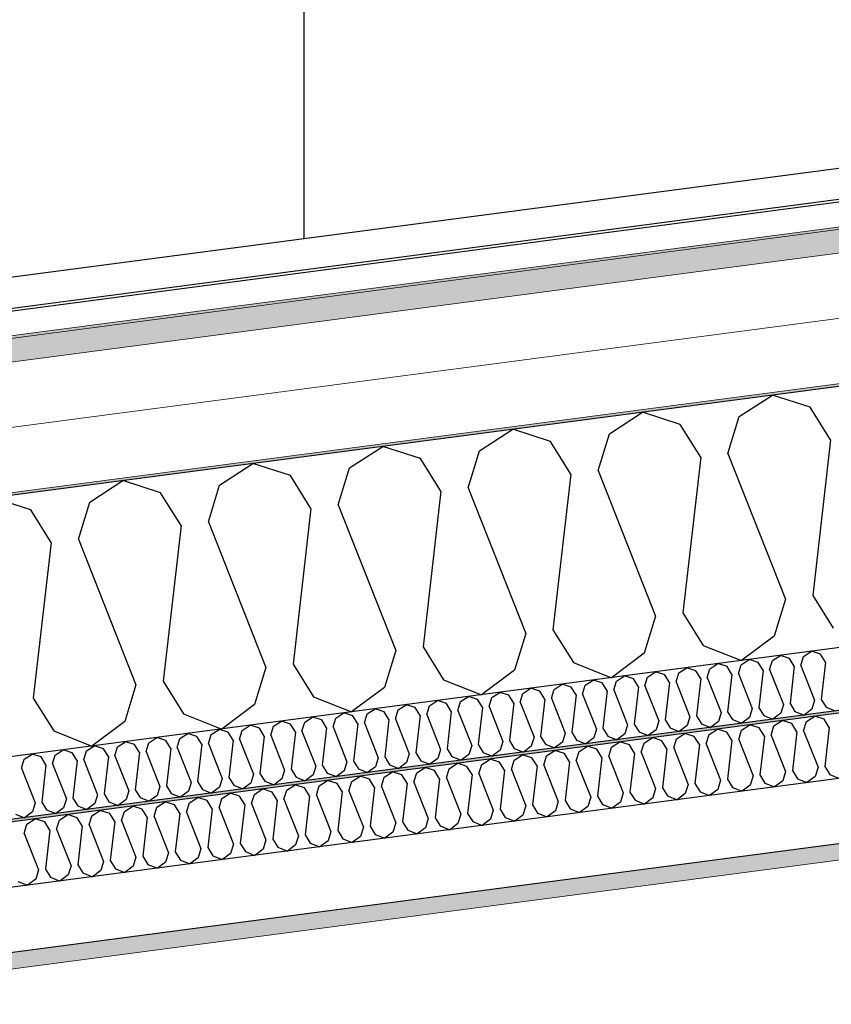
# Model space of a CAD drawing. Header units: millimetres. Extents: x -82116 to -58113, y 850 to 13065.
# Tile 35 of 78: x -70381 to -69754, y 8060 to 8820. Entities that reach past the tile are written whole.
import ezdxf

# ---------------------------------------------------------------- set-up
doc = ezdxf.new("R2010")
doc.units = ezdxf.units.MM
doc.header["$LTSCALE"] = 0.5
doc.header["$MEASUREMENT"] = 0
doc.linetypes.add('PLINE', pattern=[0])
for name, color, linetype in [('235- Utvendig kledning og overflate(Nye konstruksjoner)', 7, 'Continuous'), ('256- Faste himlinger og overflatebehandling (Skravur)(Nye konstruksjoner)', 7, 'Continuous'), ('256- Faste himlinger og overflatebehandling(Nye konstruksjoner)', 7, 'Continuous'), ('261- Primærkonstruksjon (tak)', 7, 'Continuous'), ('261- Primærkonstruksjon (tak) (Skravur)', 7, 'Continuous'), ('262- Taktekking (Skravur)(Nye konstruksjoner)', 7, 'Continuous'), ('265- Gesimser_ takrenner og nedløp(Nye konstruksjoner)', 7, 'Continuous')]:
    doc.layers.add(name, color=color, linetype=linetype)
doc.layers.add('236- Innvendig kledning og overflate(Nye konstruksjoner)', color=7, linetype='Continuous', lineweight=0)
doc.layers.add('262- Taktekking(Nye konstruksjoner)', color=7, linetype='Continuous', lineweight=0)

# ---------------------------------------------------------------- blocks, each defined once
blk = doc.blocks.new('*X4')
at = {"layer": '261- Primærkonstruksjon (tak) (Skravur)', "linetype": 'PLINE'}
for p, q in [((-69825.03, 8514.06), (-69799.35, 8530.63)), ((-69770.25, 8521.27), (-69799.35, 8530.63)), ((-69754.49, 8496.02), (-69770.25, 8521.27)), ((-69925.34, 8500.85), (-69899.65, 8517.42)), ((-69870.56, 8508.06), (-69899.65, 8517.42)), ((-69833.72, 8485.59), (-69825.03, 8514.06)), ((-70025.65, 8487.65), (-69999.96, 8504.21)), ((-69970.86, 8494.86), (-69999.96, 8504.21)), ((-69854.8, 8482.81), (-69870.56, 8508.06)), ((-69934.03, 8472.38), (-69925.34, 8500.85)), ((-69754.49, 8496.02), (-69768.25, 8375.87)), ((-70125.95, 8474.44), (-70100.27, 8491.01)), ((-70071.17, 8481.65), (-70100.27, 8491.01)), ((-69955.1, 8469.61), (-69970.86, 8494.86)), ((-70055.41, 8456.4), (-70071.17, 8481.65)), ((-70034.33, 8459.17), (-70025.65, 8487.65)), ((-69854.8, 8482.81), (-69868.56, 8362.67)), ((-69833.72, 8485.59), (-69789.33, 8373.1)), ((-70226.26, 8461.23), (-70200.57, 8477.8)), ((-70171.47, 8468.45), (-70200.57, 8477.8)), ((-70134.64, 8445.97), (-70125.95, 8474.44)), ((-70155.71, 8443.19), (-70171.47, 8468.45)), ((-69955.1, 8469.61), (-69968.87, 8349.46)), ((-69934.03, 8472.38), (-69889.64, 8359.89)), ((-70326.57, 8448.03), (-70300.88, 8464.6)), ((-70271.78, 8455.24), (-70300.88, 8464.6)), ((-70234.95, 8432.76), (-70226.26, 8461.23)), ((-70034.33, 8459.17), (-69989.94, 8346.69)), ((-70372.09, 8442.04), (-70401.19, 8451.39)), ((-70256.02, 8429.99), (-70271.78, 8455.24)), ((-70055.41, 8456.4), (-70069.17, 8336.26)), ((-70335.25, 8419.56), (-70326.57, 8448.03)), ((-70155.71, 8443.19), (-70169.48, 8323.05)), ((-70134.64, 8445.97), (-70090.25, 8333.48)), ((-70356.33, 8416.78), (-70372.09, 8442.04)), ((-70256.02, 8429.99), (-70269.79, 8309.84)), ((-70234.95, 8432.76), (-70190.55, 8320.28)), ((-70356.33, 8416.78), (-70370.09, 8296.64)), ((-70335.25, 8419.56), (-70290.86, 8307.07)), ((-69768.25, 8375.87), (-69752.49, 8350.62)), ((-69789.33, 8373.1), (-69798.02, 8344.63)), ((-69889.64, 8359.89), (-69898.32, 8331.42)), ((-69868.56, 8362.67), (-69852.8, 8337.42)), ((-69989.94, 8346.69), (-69998.63, 8318.22)), ((-69968.87, 8349.46), (-69953.11, 8324.21)), ((-69798.02, 8344.63), (-69823.4, 8325.73)), ((-70069.17, 8336.26), (-70053.41, 8311)), ((-69852.8, 8337.42), (-69823.4, 8325.73)), ((-70090.25, 8333.48), (-70098.94, 8305.01)), ((-69898.32, 8331.42), (-69923.7, 8312.53)), ((-70169.48, 8323.05), (-70153.72, 8297.8)), ((-69953.11, 8324.21), (-69923.7, 8312.53)), ((-70190.55, 8320.28), (-70199.24, 8291.81)), ((-69998.63, 8318.22), (-70024.01, 8299.32)), ((-70290.86, 8307.07), (-70299.55, 8278.6)), ((-70269.79, 8309.84), (-70254.03, 8284.59)), ((-70053.41, 8311), (-70024.01, 8299.32)), ((-70098.94, 8305.01), (-70124.32, 8286.12)), ((-70370.09, 8296.64), (-70354.33, 8271.39)), ((-70199.24, 8291.81), (-70224.62, 8272.91)), ((-70153.72, 8297.8), (-70124.32, 8286.12)), ((-70254.03, 8284.59), (-70224.62, 8272.91)), ((-70299.55, 8278.6), (-70324.93, 8259.71)), ((-70354.33, 8271.39), (-70324.93, 8259.71))]:
    blk.add_line(p, q, dxfattribs=at)
blk = doc.blocks.new('*X14')
at = {"layer": '256- Faste himlinger og overflatebehandling (Skravur)(Nye konstruksjoner)', "linetype": 'PLINE'}
for p, q in [((-69799.47, 8325.72), (-69793.3, 8329.7)), ((-69786.32, 8327.45), (-69793.3, 8329.7)), ((-69777.48, 8322.06), (-69775.4, 8328.89)), ((-69775.4, 8328.89), (-69769.23, 8332.87)), ((-69762.25, 8330.62), (-69769.23, 8332.87)), ((-69758.46, 8324.56), (-69762.25, 8330.62)), ((-69847.62, 8319.38), (-69841.45, 8323.36)), ((-69834.47, 8321.11), (-69841.45, 8323.36)), ((-69830.68, 8315.05), (-69834.47, 8321.11)), ((-69825.63, 8315.72), (-69823.54, 8322.55)), ((-69823.54, 8322.55), (-69817.38, 8326.53)), ((-69810.39, 8324.28), (-69817.38, 8326.53)), ((-69806.61, 8318.22), (-69810.39, 8324.28)), ((-69801.55, 8318.89), (-69799.47, 8325.72)), ((-69782.54, 8321.39), (-69786.32, 8327.45)), ((-69782.54, 8321.39), (-69785.84, 8292.55)), ((-69777.48, 8322.06), (-69766.83, 8295.06)), ((-69758.46, 8324.56), (-69761.77, 8295.72)), ((-69919.84, 8309.87), (-69913.67, 8313.85)), ((-69906.69, 8311.6), (-69913.67, 8313.85)), ((-69895.76, 8313.04), (-69889.6, 8317.02)), ((-69882.61, 8314.77), (-69889.6, 8317.02)), ((-69878.83, 8308.71), (-69882.61, 8314.77)), ((-69873.77, 8309.38), (-69871.69, 8316.21)), ((-69871.69, 8316.21), (-69865.52, 8320.19)), ((-69858.54, 8317.94), (-69865.52, 8320.19)), ((-69854.76, 8311.88), (-69858.54, 8317.94)), ((-69849.7, 8312.55), (-69847.62, 8319.38)), ((-69830.68, 8315.05), (-69833.99, 8286.22)), ((-69825.63, 8315.72), (-69814.97, 8288.72)), ((-69806.61, 8318.22), (-69809.92, 8289.39)), ((-69801.55, 8318.89), (-69790.9, 8291.89)), ((-69967.98, 8303.53), (-69961.82, 8307.51)), ((-69954.84, 8305.26), (-69961.82, 8307.51)), ((-69945.99, 8299.87), (-69943.91, 8306.7)), ((-69943.91, 8306.7), (-69937.75, 8310.68)), ((-69930.76, 8308.43), (-69937.75, 8310.68)), ((-69926.98, 8302.37), (-69930.76, 8308.43)), ((-69921.92, 8303.04), (-69919.84, 8309.87)), ((-69902.91, 8305.54), (-69906.69, 8311.6)), ((-69897.85, 8306.21), (-69895.76, 8313.04)), ((-69897.85, 8306.21), (-69887.19, 8279.21)), ((-69878.83, 8308.71), (-69882.14, 8279.88)), ((-69873.77, 8309.38), (-69863.12, 8282.38)), ((-69854.76, 8311.88), (-69858.06, 8283.05)), ((-69849.7, 8312.55), (-69839.05, 8285.55)), ((-70016.13, 8297.2), (-70009.97, 8301.17)), ((-70002.98, 8298.93), (-70009.97, 8301.17)), ((-69999.2, 8292.87), (-70002.98, 8298.93)), ((-69994.14, 8293.53), (-69992.06, 8300.36)), ((-69992.06, 8300.36), (-69985.89, 8304.34)), ((-69978.91, 8302.1), (-69985.89, 8304.34)), ((-69975.13, 8296.04), (-69978.91, 8302.1)), ((-69970.07, 8296.7), (-69967.98, 8303.53)), ((-69951.05, 8299.2), (-69954.84, 8305.26)), ((-69951.05, 8299.2), (-69954.36, 8270.37)), ((-69945.99, 8299.87), (-69935.34, 8272.87)), ((-69926.98, 8302.37), (-69930.28, 8273.54)), ((-69921.92, 8303.04), (-69911.27, 8276.04)), ((-69902.91, 8305.54), (-69906.21, 8276.71)), ((-70088.35, 8287.69), (-70082.19, 8291.66)), ((-70075.2, 8289.42), (-70082.19, 8291.66)), ((-70066.36, 8284.02), (-70064.28, 8290.86)), ((-70064.28, 8290.86), (-70058.11, 8294.83)), ((-70051.13, 8292.59), (-70058.11, 8294.83)), ((-70047.35, 8286.53), (-70051.13, 8292.59)), ((-70042.29, 8287.19), (-70040.2, 8294.03)), ((-70040.2, 8294.03), (-70034.04, 8298)), ((-70027.06, 8295.76), (-70034.04, 8298)), ((-70023.27, 8289.7), (-70027.06, 8295.76)), ((-70018.22, 8290.36), (-70016.13, 8297.2)), ((-69999.2, 8292.87), (-70002.5, 8264.03)), ((-69994.14, 8293.53), (-69983.49, 8266.53)), ((-69975.13, 8296.04), (-69978.43, 8267.2)), ((-69970.07, 8296.7), (-69959.41, 8269.7)), ((-69790.9, 8291.89), (-69792.98, 8285.06)), ((-69785.84, 8292.55), (-69782.06, 8286.49)), ((-69766.83, 8295.06), (-69768.91, 8288.23)), ((-69761.77, 8295.72), (-69757.99, 8289.66)), ((-70136.5, 8281.35), (-70130.33, 8285.33)), ((-70123.35, 8283.08), (-70130.33, 8285.33)), ((-70119.57, 8277.02), (-70123.35, 8283.08)), ((-70114.51, 8277.68), (-70112.42, 8284.52)), ((-70112.42, 8284.52), (-70106.26, 8288.49)), ((-70099.28, 8286.25), (-70106.26, 8288.49)), ((-70095.49, 8280.19), (-70099.28, 8286.25)), ((-70090.44, 8280.85), (-70088.35, 8287.69)), ((-70071.42, 8283.36), (-70075.2, 8289.42)), ((-70071.42, 8283.36), (-70074.72, 8254.52)), ((-70066.36, 8284.02), (-70055.71, 8257.03)), ((-70047.35, 8286.53), (-70050.65, 8257.69)), ((-70042.29, 8287.19), (-70031.63, 8260.2)), ((-70023.27, 8289.7), (-70026.58, 8260.86)), ((-70018.22, 8290.36), (-70007.56, 8263.37)), ((-69858.06, 8283.05), (-69854.28, 8276.99)), ((-69839.05, 8285.55), (-69841.13, 8278.72)), ((-69833.99, 8286.22), (-69830.21, 8280.16)), ((-69814.97, 8288.72), (-69817.06, 8281.89)), ((-69809.92, 8289.39), (-69806.13, 8283.33)), ((-69806.13, 8283.33), (-69799.08, 8280.52)), ((-69792.98, 8285.06), (-69799.08, 8280.52)), ((-69782.06, 8286.49), (-69775, 8283.69)), ((-69768.91, 8288.23), (-69775, 8283.69)), ((-69757.99, 8289.66), (-69750.93, 8286.86)), ((-70208.72, 8271.84), (-70202.55, 8275.82)), ((-70195.57, 8273.57), (-70202.55, 8275.82)), ((-70184.65, 8275.01), (-70178.48, 8278.99)), ((-70171.5, 8276.74), (-70178.48, 8278.99)), ((-70167.71, 8270.68), (-70171.5, 8276.74)), ((-70162.66, 8271.35), (-70160.57, 8278.18)), ((-70160.57, 8278.18), (-70154.41, 8282.16)), ((-70147.42, 8279.91), (-70154.41, 8282.16)), ((-70143.64, 8273.85), (-70147.42, 8279.91)), ((-70138.58, 8274.52), (-70136.5, 8281.35)), ((-70119.57, 8277.02), (-70122.87, 8248.18)), ((-70114.51, 8277.68), (-70103.86, 8250.69)), ((-70095.49, 8280.19), (-70098.8, 8251.35)), ((-70090.44, 8280.85), (-70079.78, 8253.86)), ((-69911.27, 8276.04), (-69913.35, 8269.21)), ((-69906.21, 8276.71), (-69902.43, 8270.65)), ((-69887.19, 8279.21), (-69889.28, 8272.38)), ((-69882.14, 8279.88), (-69878.35, 8273.82)), ((-69865.21, 8275.55), (-69871.3, 8271.01)), ((-69863.12, 8282.38), (-69865.21, 8275.55)), ((-69854.28, 8276.99), (-69847.22, 8274.18)), ((-69841.13, 8278.72), (-69847.22, 8274.18)), ((-69830.21, 8280.16), (-69823.15, 8277.35)), ((-69817.06, 8281.89), (-69823.15, 8277.35)), ((-70256.87, 8265.5), (-70250.7, 8269.48)), ((-70243.72, 8267.23), (-70250.7, 8269.48)), ((-70234.88, 8261.84), (-70232.79, 8268.67)), ((-70232.79, 8268.67), (-70226.63, 8272.65)), ((-70219.64, 8270.4), (-70226.63, 8272.65)), ((-70215.86, 8264.34), (-70219.64, 8270.4)), ((-70210.8, 8265.01), (-70208.72, 8271.84)), ((-70191.79, 8267.51), (-70195.57, 8273.57)), ((-70186.73, 8268.18), (-70184.65, 8275.01)), ((-70186.73, 8268.18), (-70176.08, 8241.18)), ((-70167.71, 8270.68), (-70171.02, 8241.85)), ((-70162.66, 8271.35), (-70152, 8244.35)), ((-70143.64, 8273.85), (-70146.94, 8245.01)), ((-70138.58, 8274.52), (-70127.93, 8247.52)), ((-69959.41, 8269.7), (-69961.5, 8262.87)), ((-69954.36, 8270.37), (-69950.57, 8264.31)), ((-69935.34, 8272.87), (-69937.43, 8266.04)), ((-69930.28, 8273.54), (-69926.5, 8267.48)), ((-69913.35, 8269.21), (-69919.44, 8264.68)), ((-69902.43, 8270.65), (-69895.37, 8267.84)), ((-69889.28, 8272.38), (-69895.37, 8267.84)), ((-69878.35, 8273.82), (-69871.3, 8271.01)), ((-70305.01, 8259.16), (-70298.85, 8263.14)), ((-70291.86, 8260.89), (-70298.85, 8263.14)), ((-70288.08, 8254.83), (-70291.86, 8260.89)), ((-70283.02, 8255.5), (-70280.94, 8262.33)), ((-70280.94, 8262.33), (-70274.77, 8266.31)), ((-70267.79, 8264.06), (-70274.77, 8266.31)), ((-70264.01, 8258), (-70267.79, 8264.06)), ((-70258.95, 8258.67), (-70256.87, 8265.5)), ((-70239.94, 8261.17), (-70243.72, 8267.23)), ((-70239.94, 8261.17), (-70243.24, 8232.34)), ((-70234.88, 8261.84), (-70224.22, 8234.84)), ((-70215.86, 8264.34), (-70219.17, 8235.51)), ((-70210.8, 8265.01), (-70200.15, 8238.01)), ((-70191.79, 8267.51), (-70195.09, 8238.68)), ((-70031.63, 8260.2), (-70033.72, 8253.36)), ((-70026.58, 8260.86), (-70022.79, 8254.8)), ((-70007.56, 8263.37), (-70009.65, 8256.53)), ((-70002.5, 8264.03), (-69998.72, 8257.97)), ((-69983.49, 8266.53), (-69985.57, 8259.7)), ((-69978.43, 8267.2), (-69974.65, 8261.14)), ((-69974.65, 8261.14), (-69967.59, 8258.34)), ((-69961.5, 8262.87), (-69967.59, 8258.34)), ((-69950.57, 8264.31), (-69943.52, 8261.51)), ((-69937.43, 8266.04), (-69943.52, 8261.51)), ((-69926.5, 8267.48), (-69919.44, 8264.68)), ((-70377.23, 8249.65), (-70371.07, 8253.63)), ((-70364.09, 8251.39), (-70371.07, 8253.63)), ((-70355.25, 8245.99), (-70353.16, 8252.82)), ((-70353.16, 8252.82), (-70347, 8256.8)), ((-70340.01, 8254.56), (-70347, 8256.8)), ((-70336.23, 8248.49), (-70340.01, 8254.56)), ((-70331.17, 8249.16), (-70329.09, 8255.99)), ((-70329.09, 8255.99), (-70322.92, 8259.97)), ((-70315.94, 8257.72), (-70322.92, 8259.97)), ((-70312.16, 8251.66), (-70315.94, 8257.72)), ((-70307.1, 8252.33), (-70305.01, 8259.16)), ((-70288.08, 8254.83), (-70291.39, 8226)), ((-70283.02, 8255.5), (-70272.37, 8228.5)), ((-70264.01, 8258), (-70267.31, 8229.17)), ((-70258.95, 8258.67), (-70248.3, 8231.67)), ((-70079.78, 8253.86), (-70081.87, 8247.02)), ((-70074.72, 8254.52), (-70070.94, 8248.46)), ((-70055.71, 8257.03), (-70057.79, 8250.19)), ((-70050.65, 8257.69), (-70046.87, 8251.63)), ((-70033.72, 8253.36), (-70039.81, 8248.83)), ((-70022.79, 8254.8), (-70015.74, 8252)), ((-70009.65, 8256.53), (-70015.74, 8252)), ((-69998.72, 8257.97), (-69991.66, 8255.17)), ((-69985.57, 8259.7), (-69991.66, 8255.17)), ((-70379.32, 8242.82), (-70377.23, 8249.65)), ((-70360.3, 8245.33), (-70364.09, 8251.39)), ((-70360.3, 8245.33), (-70363.61, 8216.49)), ((-70355.25, 8245.99), (-70344.59, 8218.99)), ((-70336.23, 8248.49), (-70339.53, 8219.66)), ((-70331.17, 8249.16), (-70320.52, 8222.16)), ((-70312.16, 8251.66), (-70315.46, 8222.83)), ((-70307.1, 8252.33), (-70296.44, 8225.33)), ((-70146.94, 8245.01), (-70143.16, 8238.95)), ((-70127.93, 8247.52), (-70130.01, 8240.69)), ((-70122.87, 8248.18), (-70119.09, 8242.12)), ((-70103.86, 8250.69), (-70105.94, 8243.85)), ((-70098.8, 8251.35), (-70095.02, 8245.29)), ((-70095.02, 8245.29), (-70087.96, 8242.49)), ((-70081.87, 8247.02), (-70087.96, 8242.49)), ((-70070.94, 8248.46), (-70063.88, 8245.66)), ((-70057.79, 8250.19), (-70063.88, 8245.66)), ((-70046.87, 8251.63), (-70039.81, 8248.83)), ((-70379.32, 8242.82), (-70368.66, 8215.82)), ((-70200.15, 8238.01), (-70202.23, 8231.18)), ((-70195.09, 8238.68), (-70191.31, 8232.62)), ((-70176.08, 8241.18), (-70178.16, 8234.35)), ((-70171.02, 8241.85), (-70167.24, 8235.79)), ((-70154.09, 8237.52), (-70160.18, 8232.98)), ((-70152, 8244.35), (-70154.09, 8237.52)), ((-70143.16, 8238.95), (-70136.11, 8236.15)), ((-70130.01, 8240.69), (-70136.11, 8236.15)), ((-70119.09, 8242.12), (-70112.03, 8239.32)), ((-70105.94, 8243.85), (-70112.03, 8239.32)), ((-70248.3, 8231.67), (-70250.38, 8224.84)), ((-70243.24, 8232.34), (-70239.46, 8226.28)), ((-70224.22, 8234.84), (-70226.31, 8228.01)), ((-70219.17, 8235.51), (-70215.38, 8229.45)), ((-70202.23, 8231.18), (-70208.33, 8226.64)), ((-70191.31, 8232.62), (-70184.25, 8229.81)), ((-70178.16, 8234.35), (-70184.25, 8229.81)), ((-70167.24, 8235.79), (-70160.18, 8232.98)), ((-70320.52, 8222.16), (-70322.6, 8215.33)), ((-70315.46, 8222.83), (-70311.68, 8216.77)), ((-70296.44, 8225.33), (-70298.53, 8218.5)), ((-70291.39, 8226), (-70287.6, 8219.94)), ((-70272.37, 8228.5), (-70274.46, 8221.67)), ((-70267.31, 8229.17), (-70263.53, 8223.11)), ((-70263.53, 8223.11), (-70256.47, 8220.3)), ((-70250.38, 8224.84), (-70256.47, 8220.3)), ((-70239.46, 8226.28), (-70232.4, 8223.47)), ((-70226.31, 8228.01), (-70232.4, 8223.47)), ((-70215.38, 8229.45), (-70208.33, 8226.64)), ((-70368.66, 8215.82), (-70370.75, 8208.99)), ((-70363.61, 8216.49), (-70359.82, 8210.43)), ((-70344.59, 8218.99), (-70346.68, 8212.16)), ((-70339.53, 8219.66), (-70335.75, 8213.6)), ((-70322.6, 8215.33), (-70328.69, 8210.8)), ((-70311.68, 8216.77), (-70304.62, 8213.97)), ((-70298.53, 8218.5), (-70304.62, 8213.97)), ((-70287.6, 8219.94), (-70280.55, 8217.13)), ((-70274.46, 8221.67), (-70280.55, 8217.13)), ((-70383.9, 8207.26), (-70376.84, 8204.46)), ((-70370.75, 8208.99), (-70376.84, 8204.46)), ((-70359.82, 8210.43), (-70352.77, 8207.63)), ((-70346.68, 8212.16), (-70352.77, 8207.63)), ((-70335.75, 8213.6), (-70328.69, 8210.8))]:
    blk.add_line(p, q, dxfattribs=at)
blk = doc.blocks.new('*X15')
at = {"layer": '256- Faste himlinger og overflatebehandling (Skravur)(Nye konstruksjoner)', "linetype": 'PLINE'}
for p, q in [((-69823.29, 8272.02), (-69816.87, 8276.16)), ((-69809.59, 8273.82), (-69816.87, 8276.16)), ((-69798.21, 8275.32), (-69791.79, 8279.46)), ((-69784.52, 8277.12), (-69791.79, 8279.46)), ((-69780.58, 8270.81), (-69784.52, 8277.12)), ((-69775.31, 8271.5), (-69773.14, 8278.62)), ((-69773.14, 8278.62), (-69766.72, 8282.76)), ((-69759.44, 8280.43), (-69766.72, 8282.76)), ((-69755.5, 8274.11), (-69759.44, 8280.43)), ((-69873.44, 8265.42), (-69867.02, 8269.56)), ((-69859.75, 8267.22), (-69867.02, 8269.56)), ((-69850.54, 8261.6), (-69848.37, 8268.72)), ((-69848.37, 8268.72), (-69841.95, 8272.86)), ((-69834.67, 8270.52), (-69841.95, 8272.86)), ((-69830.73, 8264.21), (-69834.67, 8270.52)), ((-69825.46, 8264.9), (-69823.29, 8272.02)), ((-69805.65, 8267.51), (-69809.59, 8273.82)), ((-69800.39, 8268.2), (-69798.21, 8275.32)), ((-69800.39, 8268.2), (-69789.29, 8240.08)), ((-69780.58, 8270.81), (-69784.02, 8240.77)), ((-69775.31, 8271.5), (-69764.21, 8243.38)), ((-69755.5, 8274.11), (-69758.94, 8244.08)), ((-69923.6, 8258.81), (-69917.18, 8262.96)), ((-69909.9, 8260.62), (-69917.18, 8262.96)), ((-69905.96, 8254.3), (-69909.9, 8260.62)), ((-69900.69, 8255), (-69898.52, 8262.12)), ((-69898.52, 8262.12), (-69892.1, 8266.26)), ((-69884.82, 8263.92), (-69892.1, 8266.26)), ((-69880.88, 8257.61), (-69884.82, 8263.92)), ((-69875.62, 8258.3), (-69873.44, 8265.42)), ((-69855.81, 8260.91), (-69859.75, 8267.22)), ((-69855.81, 8260.91), (-69859.25, 8230.87)), ((-69850.54, 8261.6), (-69839.44, 8233.48)), ((-69830.73, 8264.21), (-69834.17, 8234.17)), ((-69825.46, 8264.9), (-69814.36, 8236.78)), ((-69805.65, 8267.51), (-69809.1, 8237.47)), ((-69998.83, 8248.91), (-69992.41, 8253.05)), ((-69985.13, 8250.71), (-69992.41, 8253.05)), ((-69973.75, 8252.21), (-69967.33, 8256.35)), ((-69960.05, 8254.01), (-69967.33, 8256.35)), ((-69956.11, 8247.7), (-69960.05, 8254.01)), ((-69950.85, 8248.39), (-69948.67, 8255.51)), ((-69948.67, 8255.51), (-69942.25, 8259.65)), ((-69934.98, 8257.32), (-69942.25, 8259.65)), ((-69931.04, 8251), (-69934.98, 8257.32)), ((-69925.77, 8251.7), (-69923.6, 8258.81)), ((-69905.96, 8254.3), (-69909.4, 8224.27)), ((-69900.69, 8255), (-69889.59, 8226.88)), ((-69880.88, 8257.61), (-69884.33, 8227.57)), ((-69875.62, 8258.3), (-69864.52, 8230.18)), ((-70048.98, 8242.31), (-70042.56, 8246.45)), ((-70035.28, 8244.11), (-70042.56, 8246.45)), ((-70026.08, 8238.49), (-70023.9, 8245.61)), ((-70023.9, 8245.61), (-70017.48, 8249.75)), ((-70010.21, 8247.41), (-70017.48, 8249.75)), ((-70006.27, 8241.1), (-70010.21, 8247.41)), ((-70001, 8241.79), (-69998.83, 8248.91)), ((-69981.19, 8244.4), (-69985.13, 8250.71)), ((-69975.92, 8245.09), (-69973.75, 8252.21)), ((-69975.92, 8245.09), (-69964.82, 8216.97)), ((-69956.11, 8247.7), (-69959.56, 8217.67)), ((-69950.85, 8248.39), (-69939.75, 8220.27)), ((-69931.04, 8251), (-69934.48, 8220.97)), ((-69925.77, 8251.7), (-69914.67, 8223.57)), ((-70099.13, 8235.7), (-70092.71, 8239.85)), ((-70085.44, 8237.51), (-70092.71, 8239.85)), ((-70081.5, 8231.19), (-70085.44, 8237.51)), ((-70076.23, 8231.89), (-70074.06, 8239.01)), ((-70074.06, 8239.01), (-70067.64, 8243.15)), ((-70060.36, 8240.81), (-70067.64, 8243.15)), ((-70056.42, 8234.5), (-70060.36, 8240.81)), ((-70051.15, 8235.19), (-70048.98, 8242.31)), ((-70031.34, 8237.8), (-70035.28, 8244.11)), ((-70031.34, 8237.8), (-70034.79, 8207.76)), ((-70026.08, 8238.49), (-70014.98, 8210.37)), ((-70006.27, 8241.1), (-70009.71, 8211.06)), ((-70001, 8241.79), (-69989.9, 8213.67)), ((-69981.19, 8244.4), (-69984.63, 8214.36)), ((-69809.1, 8237.47), (-69805.16, 8231.16)), ((-69789.29, 8240.08), (-69791.46, 8232.96)), ((-69784.02, 8240.77), (-69780.08, 8234.46)), ((-69764.21, 8243.38), (-69766.38, 8236.27)), ((-69758.94, 8244.08), (-69755, 8237.76)), ((-69755, 8237.76), (-69747.65, 8234.84)), ((-70174.36, 8225.8), (-70167.94, 8229.94)), ((-70160.67, 8227.6), (-70167.94, 8229.94)), ((-70149.29, 8229.1), (-70142.87, 8233.24)), ((-70135.59, 8230.9), (-70142.87, 8233.24)), ((-70131.65, 8224.59), (-70135.59, 8230.9)), ((-70126.38, 8225.29), (-70124.21, 8232.4)), ((-70124.21, 8232.4), (-70117.79, 8236.55)), ((-70110.51, 8234.21), (-70117.79, 8236.55)), ((-70106.57, 8227.89), (-70110.51, 8234.21)), ((-70101.31, 8228.59), (-70099.13, 8235.7)), ((-70081.5, 8231.19), (-70084.94, 8201.16)), ((-70076.23, 8231.89), (-70065.13, 8203.77)), ((-70056.42, 8234.5), (-70059.86, 8204.46)), ((-70051.15, 8235.19), (-70040.05, 8207.07)), ((-69864.52, 8230.18), (-69866.69, 8223.06)), ((-69859.25, 8230.87), (-69855.31, 8224.56)), ((-69839.44, 8233.48), (-69841.61, 8226.36)), ((-69834.17, 8234.17), (-69830.23, 8227.86)), ((-69814.36, 8236.78), (-69816.54, 8229.66)), ((-69805.16, 8231.16), (-69797.81, 8228.24)), ((-69791.46, 8232.96), (-69797.81, 8228.24)), ((-69780.08, 8234.46), (-69772.73, 8231.54)), ((-69766.38, 8236.27), (-69772.73, 8231.54)), ((-70224.52, 8219.2), (-70218.1, 8223.34)), ((-70210.82, 8221), (-70218.1, 8223.34)), ((-70201.61, 8215.38), (-70199.44, 8222.5)), ((-70199.44, 8222.5), (-70193.02, 8226.64)), ((-70185.74, 8224.3), (-70193.02, 8226.64)), ((-70181.8, 8217.99), (-70185.74, 8224.3)), ((-70176.54, 8218.68), (-70174.36, 8225.8)), ((-70156.73, 8221.29), (-70160.67, 8227.6)), ((-70151.46, 8221.98), (-70149.29, 8229.1)), ((-70131.65, 8224.59), (-70135.09, 8194.56)), ((-70126.38, 8225.29), (-70115.28, 8197.16)), ((-70106.57, 8227.89), (-70110.02, 8197.86)), ((-70101.31, 8228.59), (-70090.21, 8200.46)), ((-69914.67, 8223.57), (-69916.84, 8216.46)), ((-69909.4, 8224.27), (-69905.46, 8217.96)), ((-69889.59, 8226.88), (-69891.77, 8219.76)), ((-69884.33, 8227.57), (-69880.39, 8221.26)), ((-69866.69, 8223.06), (-69873.03, 8218.34)), ((-69855.31, 8224.56), (-69847.96, 8221.64)), ((-69841.61, 8226.36), (-69847.96, 8221.64)), ((-69830.23, 8227.86), (-69822.88, 8224.94)), ((-69816.54, 8229.66), (-69822.88, 8224.94)), ((-70274.67, 8212.59), (-70268.25, 8216.74)), ((-70260.97, 8214.4), (-70268.25, 8216.74)), ((-70251.77, 8208.78), (-70249.59, 8215.9)), ((-70249.59, 8215.9), (-70243.17, 8220.04)), ((-70235.9, 8217.7), (-70243.17, 8220.04)), ((-70231.96, 8211.39), (-70235.9, 8217.7)), ((-70226.69, 8212.08), (-70224.52, 8219.2)), ((-70206.88, 8214.69), (-70210.82, 8221)), ((-70206.88, 8214.69), (-70210.32, 8184.65)), ((-70201.61, 8215.38), (-70190.51, 8187.26)), ((-70181.8, 8217.99), (-70185.25, 8187.95)), ((-70176.54, 8218.68), (-70165.44, 8190.56)), ((-70156.73, 8221.29), (-70160.17, 8191.25)), ((-70151.46, 8221.98), (-70140.36, 8193.86)), ((-69964.82, 8216.97), (-69967, 8209.85)), ((-69959.56, 8217.67), (-69955.62, 8211.35)), ((-69939.75, 8220.27), (-69941.92, 8213.16)), ((-69934.48, 8220.97), (-69930.54, 8214.65)), ((-69930.54, 8214.65), (-69923.19, 8211.73)), ((-69916.84, 8216.46), (-69923.19, 8211.73)), ((-69905.46, 8217.96), (-69898.11, 8215.03)), ((-69891.77, 8219.76), (-69898.11, 8215.03)), ((-69880.39, 8221.26), (-69873.03, 8218.34)), ((-70324.82, 8205.99), (-70318.4, 8210.13)), ((-70311.13, 8207.79), (-70318.4, 8210.13)), ((-70307.19, 8201.48), (-70311.13, 8207.79)), ((-70301.92, 8202.18), (-70299.75, 8209.29)), ((-70299.75, 8209.29), (-70293.33, 8213.44)), ((-70286.05, 8211.1), (-70293.33, 8213.44)), ((-70282.11, 8204.78), (-70286.05, 8211.1)), ((-70276.84, 8205.48), (-70274.67, 8212.59)), ((-70257.03, 8208.08), (-70260.97, 8214.4)), ((-70257.03, 8208.08), (-70260.48, 8178.05)), ((-70251.77, 8208.78), (-70240.67, 8180.66)), ((-70231.96, 8211.39), (-70235.4, 8181.35)), ((-70226.69, 8212.08), (-70215.59, 8183.96)), ((-70040.05, 8207.07), (-70042.23, 8199.95)), ((-70034.79, 8207.76), (-70030.85, 8201.45)), ((-70014.98, 8210.37), (-70017.15, 8203.25)), ((-70009.71, 8211.06), (-70005.77, 8204.75)), ((-69989.9, 8213.67), (-69992.07, 8206.55)), ((-69984.63, 8214.36), (-69980.69, 8208.05)), ((-69980.69, 8208.05), (-69973.34, 8205.13)), ((-69967, 8209.85), (-69973.34, 8205.13)), ((-69955.62, 8211.35), (-69948.26, 8208.43)), ((-69941.92, 8213.16), (-69948.26, 8208.43)), ((-70377.15, 8192.27), (-70374.98, 8199.39)), ((-70374.98, 8199.39), (-70368.56, 8203.53)), ((-70361.28, 8201.19), (-70368.56, 8203.53)), ((-70357.34, 8194.88), (-70361.28, 8201.19)), ((-70352.07, 8195.57), (-70349.9, 8202.69)), ((-70349.9, 8202.69), (-70343.48, 8206.83)), ((-70336.2, 8204.49), (-70343.48, 8206.83)), ((-70332.26, 8198.18), (-70336.2, 8204.49)), ((-70327, 8198.87), (-70324.82, 8205.99)), ((-70307.19, 8201.48), (-70310.63, 8171.45)), ((-70301.92, 8202.18), (-70290.82, 8174.05)), ((-70282.11, 8204.78), (-70285.55, 8174.75)), ((-70276.84, 8205.48), (-70265.74, 8177.35)), ((-70090.21, 8200.46), (-70092.38, 8193.35)), ((-70084.94, 8201.16), (-70081, 8194.85)), ((-70065.13, 8203.77), (-70067.3, 8196.65)), ((-70059.86, 8204.46), (-70055.92, 8198.15)), ((-70042.23, 8199.95), (-70048.57, 8195.23)), ((-70030.85, 8201.45), (-70023.49, 8198.53)), ((-70017.15, 8203.25), (-70023.49, 8198.53)), ((-70005.77, 8204.75), (-69998.42, 8201.83)), ((-69992.07, 8206.55), (-69998.42, 8201.83)), ((-70377.15, 8192.27), (-70366.05, 8164.15)), ((-70357.34, 8194.88), (-70360.78, 8164.84)), ((-70352.07, 8195.57), (-70340.97, 8167.45)), ((-70332.26, 8198.18), (-70335.71, 8168.14)), ((-70327, 8198.87), (-70315.9, 8170.75)), ((-70140.36, 8193.86), (-70142.53, 8186.74)), ((-70135.09, 8194.56), (-70131.15, 8188.24)), ((-70115.28, 8197.16), (-70117.46, 8190.05)), ((-70110.02, 8197.86), (-70106.08, 8191.54)), ((-70092.38, 8193.35), (-70098.72, 8188.62)), ((-70081, 8194.85), (-70073.65, 8191.92)), ((-70067.3, 8196.65), (-70073.65, 8191.92)), ((-70055.92, 8198.15), (-70048.57, 8195.23)), ((-70210.32, 8184.65), (-70206.38, 8178.34)), ((-70190.51, 8187.26), (-70192.69, 8180.14)), ((-70185.25, 8187.95), (-70181.31, 8181.64)), ((-70165.44, 8190.56), (-70167.61, 8183.44)), ((-70160.17, 8191.25), (-70156.23, 8184.94)), ((-70156.23, 8184.94), (-70148.88, 8182.02)), ((-70142.53, 8186.74), (-70148.88, 8182.02)), ((-70131.15, 8188.24), (-70123.8, 8185.32)), ((-70117.46, 8190.05), (-70123.8, 8185.32)), ((-70106.08, 8191.54), (-70098.72, 8188.62)), ((-70265.74, 8177.35), (-70267.92, 8170.24)), ((-70260.48, 8178.05), (-70256.54, 8171.74)), ((-70240.67, 8180.66), (-70242.84, 8173.54)), ((-70235.4, 8181.35), (-70231.46, 8175.04)), ((-70217.76, 8176.84), (-70224.11, 8172.12)), ((-70215.59, 8183.96), (-70217.76, 8176.84)), ((-70206.38, 8178.34), (-70199.03, 8175.42)), ((-70192.69, 8180.14), (-70199.03, 8175.42)), ((-70181.31, 8181.64), (-70173.95, 8178.72)), ((-70167.61, 8183.44), (-70173.95, 8178.72)), ((-70315.9, 8170.75), (-70318.07, 8163.63)), ((-70310.63, 8171.45), (-70306.69, 8165.13)), ((-70290.82, 8174.05), (-70292.99, 8166.94)), ((-70285.55, 8174.75), (-70281.61, 8168.43)), ((-70267.92, 8170.24), (-70274.26, 8165.51)), ((-70256.54, 8171.74), (-70249.18, 8168.82)), ((-70242.84, 8173.54), (-70249.18, 8168.82)), ((-70231.46, 8175.04), (-70224.11, 8172.12)), ((-70366.05, 8164.15), (-70368.22, 8157.03)), ((-70360.78, 8164.84), (-70356.84, 8158.53)), ((-70340.97, 8167.45), (-70343.15, 8160.33)), ((-70335.71, 8168.14), (-70331.77, 8161.83)), ((-70331.77, 8161.83), (-70324.41, 8158.91)), ((-70318.07, 8163.63), (-70324.41, 8158.91)), ((-70306.69, 8165.13), (-70299.34, 8162.21)), ((-70292.99, 8166.94), (-70299.34, 8162.21)), ((-70281.61, 8168.43), (-70274.26, 8165.51)), ((-70381.92, 8155.23), (-70374.57, 8152.31)), ((-70368.22, 8157.03), (-70374.57, 8152.31)), ((-70356.84, 8158.53), (-70349.49, 8155.61)), ((-70343.15, 8160.33), (-70349.49, 8155.61))]:
    blk.add_line(p, q, dxfattribs=at)

msp = doc.modelspace()

# ---------------------------------------------------------------- hatches: boundary and pattern name
at = {"layer": '256- Faste himlinger og overflatebehandling (Skravur)(Nye konstruksjoner)', "linetype": 'Continuous'}
msp.add_hatch(color=256, dxfattribs=at).paths.add_polyline_path([(-77605.66, 7252.77), (-77605.66, 7250.75), (-68823.16, 8406.99), (-68823.16, 8409)])
h = msp.add_hatch(dxfattribs=at)
h.set_pattern_fill('Gips', color=256, style=0, pattern_type=2)
h.set_pattern_definition([(7.5, (0, 0), (-11.3039, 85.86164), [0, -50]), (7.5, (19.13, 46.19), (-11.3039, 85.86164), [0, -50])])
h.paths.add_polyline_path([(-77605.66, 7137.28), (-68823.16, 8293.52), (-68823.16, 8306.12), (-77605.66, 7149.89)])
at = {"layer": '262- Taktekking (Skravur)(Nye konstruksjoner)', "linetype": 'Continuous'}
msp.add_hatch(color=256, dxfattribs=at).paths.add_polyline_path([(-78052.35, 7567.15), (-78118.16, 7558.49), (-78118.16, 7556.47), (-64188.16, 9390.39), (-64188.16, 9392.41)])
h = msp.add_hatch(dxfattribs=at)
h.set_pattern_fill('Prikker_tett', color=256, style=0, pattern_type=2)
h.set_pattern_definition([(0, (0, 0), (0, 43.30127), [0, -25]), (0, (12.5, 21.65), (0, 43.30127), [0, -25])])
h.paths.add_polyline_path([(-78118.16, 7435.43), (-64188.16, 9269.35), (-64188.16, 9271.37), (-78118.16, 7437.45)])
at = {"layer": '262- Taktekking(Nye konstruksjoner)', "linetype": 'Continuous'}
msp.add_hatch(color=256, dxfattribs=at).paths.add_polyline_path([(-78118.16, 7538.31), (-64188.16, 9372.23), (-64188.16, 9390.39), (-78118.16, 7556.47)])

# ---------------------------------------------------------------- linework, layer by layer
at = {"layer": '235- Utvendig kledning og overflate(Nye konstruksjoner)', "linetype": 'PLINE'}
msp.add_line((-70161.16, 9282.7), (-70161.16, 8651.49), dxfattribs=at)
at = {"layer": '236- Innvendig kledning og overflate(Nye konstruksjoner)', "linetype": 'PLINE'}
msp.add_line((-68823.16, 8293.52), (-77605.66, 7137.28), dxfattribs=at)
at = {"layer": '256- Faste himlinger og overflatebehandling(Nye konstruksjoner)', "linetype": 'PLINE'}
for p, q in [((-68823.16, 8409), (-77605.66, 7252.77)), ((-68823.16, 8406.99), (-77605.66, 7250.75)), ((-68823.16, 8356.55), (-77605.66, 7200.32)), ((-68823.16, 8306.12), (-77605.66, 7149.89))]:
    msp.add_line(p, q, dxfattribs=at)
at = {"layer": '261- Primærkonstruksjon (tak)', "linetype": 'PLINE'}
msp.add_line((-64238.16, 9262.77), (-77818.16, 7474.93), dxfattribs=at)
at = {"layer": '261- Primærkonstruksjon (tak)', "linetype": 'PLINE', "flags": 128}
msp.add_lwpolyline([(-64388.16, 9041.3), (-68523.16, 8496.91), (-68535.66, 8495.27), (-68538.16, 8494.94), (-68548.16, 8493.62), (-68648.16, 8480.46), (-68698.16, 8473.87), (-68798.16, 8460.71), (-68810.66, 8459.06), (-68823.16, 8457.42), (-77605.66, 7301.18)], dxfattribs=at)
at = {"layer": '262- Taktekking(Nye konstruksjoner)', "linetype": 'PLINE'}
for p, q in [((-64188.16, 9392.41), (-78118.16, 7558.49)), ((-64188.16, 9390.39), (-78118.16, 7556.47)), ((-64188.16, 9372.23), (-78118.16, 7538.31)), ((-64188.16, 9321.8), (-78118.16, 7487.88)), ((-64188.16, 9271.37), (-78118.16, 7437.45))]:
    msp.add_line(p, q, dxfattribs=at)
at = {"layer": '265- Gesimser_ takrenner og nedløp(Nye konstruksjoner)', "linetype": 'PLINE'}
for p, q in [((-78118.16, 7603.93), (-69103.16, 8790.77)), ((-69103.16, 8766.48), (-78118.16, 7579.64)), ((-78118.16, 7577.83), (-69103.16, 8764.68))]:
    msp.add_line(p, q, dxfattribs=at)

# ---------------------------------------------------------------- block references
at = {"layer": '256- Faste himlinger og overflatebehandling(Nye konstruksjoner)'}
for name in ['*X14', '*X15']:
    msp.add_blockref(name, (0, 0), dxfattribs=at)
at = {"layer": '261- Primærkonstruksjon (tak)'}
msp.add_blockref('*X4', (0, 0), dxfattribs=at)

doc.saveas('drawing.dxf')
